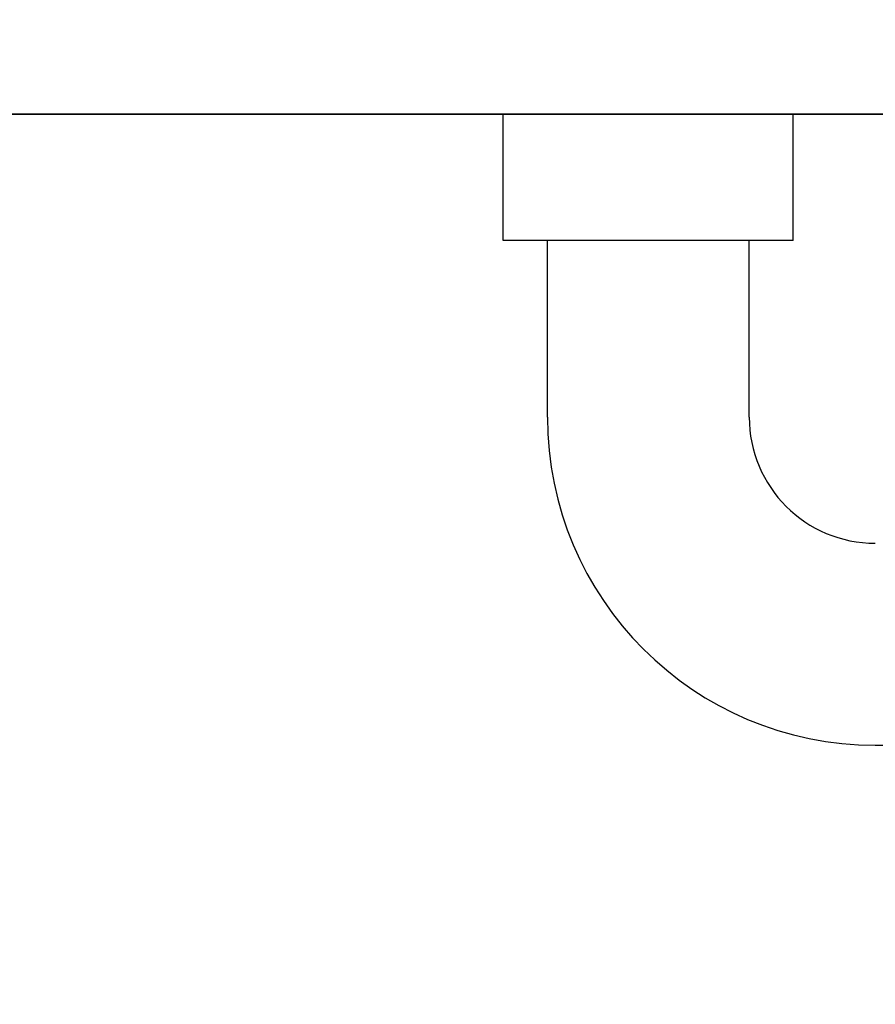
# Model space of a CAD drawing. Header units: millimetres. Extents: x -109 to 627, y -178 to 173.
# Tile 30 of 178: x -10.782 to -10.647, y 30.691 to 30.847. Entities that reach past the tile are written whole.
import ezdxf

# ---------------------------------------------------------------- set-up
doc = ezdxf.new("R2010")
doc.units = ezdxf.units.MM
doc.layers.add('ARQ - ALVENARIA - OSSO', color=2, linetype='Continuous', lineweight=35)
doc.layers.add('ARQ -TEXTO_AMBIENTE', color=2, linetype='Continuous', lineweight=5)
doc.layers.add('O - MOBILIÁRIO', color=8, linetype='Continuous')
doc.styles.add('Arial Narrow', font='ARIALN.TTF', dxfattribs={"height": 0.225})
doc.styles.add('GULIM', font='Gulim.ttf')
doc.dimstyles.new('GULIM-100', dxfattribs={"dimtxt": 0.1, "dimasz": 0.05, "dimexe": 0.2, "dimexo": 0, "dimgap": 0.025, "dimtad": 1, "dimdec": 0, "dimlfac": 100, "dimzin": 12, "dimdsep": 46, "dimtxsty": 'GULIM', "dimblk": 'OPEN30', "dimcen": 0, "dimclrd": 152, "dimclre": 152, "dimclrt": 152, "dimaunit": 1, "dimadec": 0, "dimazin": 0, "dimtfac": 1.875, "dimtdec": 0, "dimtmove": 2, "dimatfit": 3, "dimldrblk": 'OPEN30', "dimfxl": 0, "dimtolj": 1, "dimtzin": 12, "dimlwd": -1, "dimarcsym": 0})

# ---------------------------------------------------------------- blocks, each defined once
blk = doc.blocks.new('_Open30')
at = {"color": 0, "linetype": 'ByBlock', "lineweight": -2}
for p, q in [((-1, 0.2679), (0, 0)), ((0, 0), (-1, -0.2679)), ((0, 0), (-1, 0))]:
    blk.add_line(p, q, dxfattribs=at)
blk = doc.blocks.new('*D771')
at = {"color": 152, "lineweight": -2, "transparency": 16777216}
for p, q in [((-10.91807, 30.83203), (-10.28253, 30.83203)), ((-10.91807, 29.28243), (-10.28253, 29.28243))]:
    blk.add_line(p, q, dxfattribs=at)
at = {"color": 152, "transparency": 16777216}
blk.add_line((-10.48253, 29.33243), (-10.48253, 30.78203), dxfattribs=at)
at = {"layer": 'Defpoints', "color": 0, "transparency": 16777216}
for p in [(-10.91807, 30.83203), (-10.48253, 30.83203), (-10.91807, 29.28243)]:
    blk.add_point(p, dxfattribs=at)
at = {"color": 152, "transparency": 16777216, "xscale": 0.05, "yscale": 0.05, "zscale": 0.05}
for p, rotation in [((-10.48253, 30.83203), 90), ((-10.48253, 29.28243), 270)]:
    blk.add_blockref('_Open30', p, dxfattribs=dict(at, rotation=rotation))
at = {"color": 152, "transparency": 16777216, "insert": (-10.55893, 30.05723), "char_height": 0.1, "attachment_point": 5, "rotation": 90, "style": 'GULIM'}
blk.add_mtext('\\A1;155', dxfattribs=at)
blk = doc.blocks.new('*D772')
at = {"color": 152, "lineweight": -2, "transparency": 16777216}
for p, q in [((-10.91807, 31.03197), (-10.28253, 31.03197)), ((-10.91807, 30.83203), (-10.28253, 30.83203))]:
    blk.add_line(p, q, dxfattribs=at)
at = {"color": 152, "transparency": 16777216}
blk.add_line((-10.48253, 30.88203), (-10.48253, 30.98197), dxfattribs=at)
at = {"layer": 'Defpoints', "color": 0, "transparency": 16777216}
for p in [(-10.91807, 31.03197), (-10.48253, 31.03197), (-10.91807, 30.83203)]:
    blk.add_point(p, dxfattribs=at)
at = {"color": 152, "transparency": 16777216, "xscale": 0.05, "yscale": 0.05, "zscale": 0.05}
for p, rotation in [((-10.48253, 31.03197), 90), ((-10.48253, 30.83203), 270)]:
    blk.add_blockref('_Open30', p, dxfattribs=dict(at, rotation=rotation))
at = {"color": 152, "transparency": 16777216, "insert": (-10.5588, 30.932), "char_height": 0.1, "attachment_point": 5, "rotation": 90, "style": 'GULIM'}
blk.add_mtext('\\A1;20', dxfattribs=at)

msp = doc.modelspace()

# ---------------------------------------------------------------- linework, layer by layer
at = {"layer": 'ARQ - ALVENARIA - OSSO'}
msp.add_line((-10.91807, 30.83203), (-8.16879, 30.83203), dxfattribs=at)
at = {"layer": 'O - MOBILIÁRIO'}
for p, q in [((-10.70575, 30.83203), (-10.65975, 30.83203)), ((-10.70575, 30.81203), (-10.70575, 30.83203)), ((-10.65975, 30.81203), (-10.65975, 30.83203)), ((-10.65975, 30.81203), (-10.70575, 30.81203)), ((-10.69875, 30.78403), (-10.69875, 30.81203)), ((-10.66675, 30.78403), (-10.66675, 30.81203)), ((-10.64675, 30.73203), (-10.17275, 30.73203))]:
    msp.add_line(p, q, dxfattribs=at)
for radius in [0.052, 0.02]:
    msp.add_arc((-10.64675, 30.78403), radius, 180, 270, dxfattribs=at)

# ---------------------------------------------------------------- texts
at = {"layer": 'ARQ -TEXTO_AMBIENTE', "insert": (-9.82244, 30.70201), "char_height": 0.2249417, "width": 1.9751008, "attachment_point": 2, "line_spacing_factor": 0.974696, "style": 'Arial Narrow'}
msp.add_mtext('Banheiro PCD\\PFeminino', dxfattribs=at)

# ---------------------------------------------------------------- dimensions: what is measured, and where the dimension line sits
for base, p1, p2, picture, middle in [((-10.48253, 31.03197), (-10.91807, 30.83203), (-10.91807, 31.03197), '*D772', (-10.5588, 30.932)), ((-10.48253, 30.83203), (-10.91807, 29.28243), (-10.91807, 30.83203), '*D771', (-10.55893, 30.05723))]:
    dim = msp.add_linear_dim(base=base, p1=p1, p2=p2, angle=90, dimstyle='GULIM-100')
    dim.commit()
    dim.dimension.update_dxf_attribs({"geometry": picture, "text_midpoint": middle})

doc.saveas('drawing.dxf')
